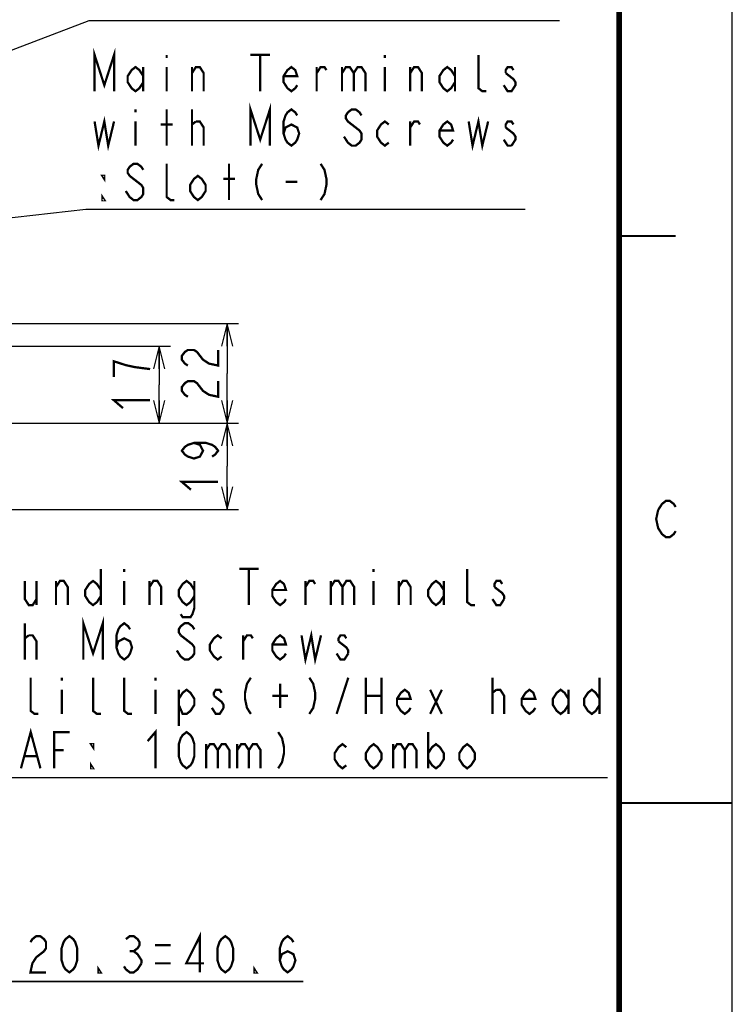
# Model space of a CAD drawing. Extents: x 0 to 420, y 0 to 297.
# Tile 66 of 67: x 357 to 420, y 131 to 218. Entities that reach past the tile are written whole.
import ezdxf

# ---------------------------------------------------------------- set-up
doc = ezdxf.new("R2010")
doc.units = 0
doc.header["$LTSCALE"] = 23.1
doc.layers.get('0').update_dxf_attribs({"linetype": 'CONTINUOUS'})
doc.layers.add('ALL_DIM', color=7, linetype='CONTINUOUS')
doc.layers.add('ALL_NOTE', color=7, linetype='CONTINUOUS')
doc.dimstyles.get("Standard").update_dxf_attribs({"dimtxt": 2.5, "dimasz": 2.5, "dimexe": 1.25, "dimexo": 0.625, "dimtad": 1, "dimcen": 2.5, "dimazin": 3, "dimtfac": 1, "dimtmove": 0, "dimatfit": 3})

# ---------------------------------------------------------------- blocks, each defined once
blk = doc.blocks.new('_OPEN')
at = {"color": 0, "linetype": 'BYBLOCK'}
for p, q in [((0, 0), (-1, 0.25)), ((-1, -0.25), (0, 0)), ((-1, 0), (0, 0))]:
    blk.add_line(p, q, dxfattribs=at)
blk = doc.blocks.new('*D20')
at = {"layer": 'ALL_DIM', "color": 2, "linetype": 'CONTINUOUS'}
for p, q in [((351.395, 181.993), (376.409, 181.993)), ((375.409, 181.993), (375.409, 178.193)), ((375.409, 174.393), (375.409, 178.193)), ((351.852, 174.393), (376.409, 174.393))]:
    blk.add_line(p, q, dxfattribs=at)
at = {"layer": 'ALL_DIM', "color": 2, "linetype": 'CONTINUOUS', "xscale": 2, "yscale": 2, "zscale": 2}
for p, rotation in [((375.409, 181.993), 90), ((375.409, 174.393), 270)]:
    blk.add_blockref('_OPEN', p, dxfattribs=dict(at, rotation=rotation))
blk = doc.blocks.new('*D21')
at = {"layer": 'ALL_DIM', "color": 2, "linetype": 'CONTINUOUS'}
for p, q in [((315.452, 188.793), (370.409, 188.793)), ((369.409, 188.793), (369.409, 185.393)), ((369.409, 181.993), (369.409, 185.393)), ((351.395, 181.993), (370.409, 181.993))]:
    blk.add_line(p, q, dxfattribs=at)
at = {"layer": 'ALL_DIM', "color": 2, "linetype": 'CONTINUOUS', "xscale": 2, "yscale": 2, "zscale": 2}
for p, rotation in [((369.409, 188.793), 90), ((369.409, 181.993), 270)]:
    blk.add_blockref('_OPEN', p, dxfattribs=dict(at, rotation=rotation))
blk = doc.blocks.new('*D22')
at = {"layer": 'ALL_DIM', "color": 2, "linetype": 'CONTINUOUS'}
for p, q in [((296.692, 190.793), (376.409, 190.793)), ((375.409, 190.793), (375.409, 186.393)), ((375.409, 181.993), (375.409, 186.393)), ((351.395, 181.993), (376.409, 181.993))]:
    blk.add_line(p, q, dxfattribs=at)
at = {"layer": 'ALL_DIM', "color": 2, "linetype": 'CONTINUOUS', "xscale": 2, "yscale": 2, "zscale": 2}
for p, rotation in [((375.409, 190.793), 90), ((375.409, 181.993), 270)]:
    blk.add_blockref('_OPEN', p, dxfattribs=dict(at, rotation=rotation))
blk = doc.blocks.new('*D32')
at = {"layer": 'ALL_DIM', "color": 2, "linetype": 'CONTINUOUS'}
for p, q in [((330.372, 187.793), (330.372, 131.748)), ((346.612, 187.793), (346.612, 131.748)), ((330.372, 132.748), (325.372, 132.748)), ((325.372, 132.748), (338.492, 132.748)), ((382.12, 132.748), (338.492, 132.748)), ((346.612, 132.748), (382.12, 132.748))]:
    blk.add_line(p, q, dxfattribs=at)
at = {"layer": 'ALL_DIM', "color": 2, "linetype": 'CONTINUOUS', "xscale": 2, "yscale": 2, "zscale": 2}
blk.add_blockref('_OPEN', (330.372, 132.748), dxfattribs=at)
at = {"layer": 'ALL_DIM', "color": 2, "linetype": 'CONTINUOUS', "xscale": 2, "yscale": 2, "zscale": 2, "rotation": 180}
blk.add_blockref('_OPEN', (346.612, 132.748), dxfattribs=at)

msp = doc.modelspace()

# ---------------------------------------------------------------- linework, layer by layer
at = {"color": 7, "linetype": 'CONTINUOUS'}
msp.add_line((420, 0), (420, 297), dxfattribs=at)
for points, const_width in [([(410, 10), (410, 287)], 0.5), ([(415, 198.5), (410, 198.5)], 0.18), ([(420, 148.5), (410, 148.5)], 0.18)]:
    msp.add_lwpolyline(points, dxfattribs=dict(at, const_width=const_width))
at = {"color": 2, "linetype": 'CONTINUOUS', "const_width": 0.2}
for points in [[(413.453, 174.342), (413.797, 174.876), (414.141, 175.142), (414.485, 175.142), (414.829, 174.876), (415.001, 174.609)], [(415.001, 172.476), (414.829, 172.209), (414.485, 171.942), (414.141, 171.942), (413.797, 172.209), (413.625, 172.476), (413.453, 172.742), (413.281, 173.542), (413.453, 174.342)]]:
    msp.add_lwpolyline(points, dxfattribs=at)
at = {"layer": 'ALL_DIM', "color": 2, "linetype": 'CONTINUOUS', "const_width": 0.2}
for points in [[(371.942, 187.081), (371.676, 187.253), (371.409, 187.597), (371.409, 187.941), (371.676, 188.285), (371.942, 188.457), (372.476, 188.457), (372.742, 188.285), (373.009, 187.941), (373.276, 187.597), (373.809, 187.253), (374.609, 187.081), (374.609, 188.457)], [(368.609, 186.769), (367.276, 186.941), (366.476, 187.113), (365.942, 187.285), (365.409, 187.457), (365.409, 186.081)], [(371.942, 184.329), (371.676, 184.501), (371.409, 184.845), (371.409, 185.189), (371.676, 185.533), (371.942, 185.705), (372.476, 185.705), (372.742, 185.533), (373.009, 185.189), (373.276, 184.845), (373.809, 184.501), (374.609, 184.329), (374.609, 185.705)], [(366.209, 183.329), (365.409, 184.017), (368.609, 184.017)], [(372.476, 180.257), (373.009, 180.085), (373.276, 179.569), (373.009, 179.053), (372.476, 178.881), (371.942, 179.053), (371.676, 179.225), (371.409, 179.569), (371.676, 179.913), (371.942, 180.085), (372.476, 180.257), (373.542, 180.257), (374.076, 180.085), (374.342, 179.913), (374.609, 179.569), (374.342, 179.225), (374.076, 179.053)], [(372.209, 176.129), (371.409, 176.817), (374.609, 176.817)], [(358.04, 136.215), (358.212, 136.482), (358.556, 136.748), (358.9, 136.748), (359.244, 136.482), (359.416, 136.215), (359.416, 135.682), (359.244, 135.415)], [(361.48, 133.548), (361.136, 133.815), (360.964, 134.082), (360.792, 134.615), (360.792, 135.682), (360.964, 136.215), (361.136, 136.482), (361.48, 136.748), (361.824, 136.482), (361.996, 136.215), (362.168, 135.682), (362.168, 134.615), (361.996, 134.082), (361.824, 133.815), (361.48, 133.548)], [(366.468, 136.482), (366.812, 136.748), (367.156, 136.748), (367.5, 136.482), (367.672, 136.215), (367.672, 135.948), (367.5, 135.682), (367.156, 135.415), (367.5, 135.148), (367.672, 134.882), (367.844, 134.615), (367.844, 134.348)], [(373.004, 133.548), (373.004, 136.748), (371.8, 134.348), (373.348, 134.348)], [(375.24, 133.548), (374.896, 133.815), (374.724, 134.082), (374.552, 134.615), (374.552, 135.682), (374.724, 136.215), (374.896, 136.482), (375.24, 136.748), (375.584, 136.482), (375.756, 136.215), (375.928, 135.682), (375.928, 134.615), (375.756, 134.082), (375.584, 133.815), (375.24, 133.548)], [(380.056, 134.615), (380.228, 135.148), (380.744, 135.415), (381.26, 135.148), (381.432, 134.615), (381.26, 134.082), (381.088, 133.815), (380.744, 133.548), (380.4, 133.815), (380.228, 134.082), (380.056, 134.615), (380.056, 135.682), (380.228, 136.215), (380.4, 136.482), (380.744, 136.748), (381.088, 136.482), (381.26, 136.215)], [(359.244, 135.415), (358.556, 134.882), (358.212, 134.348), (358.04, 133.548), (359.416, 133.548)], [(366.812, 135.415), (367.156, 135.415)], [(369.048, 135.948), (370.424, 135.948)], [(364.232, 133.548), (364.06, 133.548), (364.06, 133.815), (364.232, 133.548)], [(367.844, 134.348), (367.5, 133.815), (367.156, 133.548), (366.812, 133.548), (366.468, 133.815), (366.296, 134.082)], [(369.048, 134.348), (370.424, 134.348)], [(377.992, 133.548), (377.82, 133.548), (377.82, 133.815), (377.992, 133.548)]]:
    msp.add_lwpolyline(points, dxfattribs=at)
at = {"layer": 'ALL_NOTE', "color": 2, "linetype": 'CONTINUOUS'}
for p, q in [((297.519, 192.699), (363.225, 217.508)), ((363.225, 217.508), (363.475, 217.508)), ((363.475, 217.508), (404.755, 217.508)), ((330.296, 197.218), (362.937, 200.882)), ((362.937, 200.882), (363.187, 200.882)), ((363.187, 200.882), (401.715, 200.882)), ((348.432, 150.748), (408.976, 150.748))]:
    msp.add_line(p, q, dxfattribs=at)
at = {"layer": 'ALL_NOTE', "color": 2, "linetype": 'CONTINUOUS', "const_width": 0.2}
for points in [[(363.703, 211.282), (363.703, 214.482), (364.563, 211.815), (365.423, 214.482), (365.423, 211.282)], [(370.067, 214.482), (370.067, 214.215)], [(377.463, 214.482), (379.183, 214.482)], [(378.323, 214.482), (378.323, 211.282)], [(389.331, 214.482), (389.331, 214.215)], [(398.275, 211.282), (397.931, 211.282), (397.587, 211.548), (397.587, 214.482)], [(368.003, 212.082), (367.659, 211.548), (367.315, 211.282), (366.971, 211.548), (366.627, 212.082), (366.627, 212.615), (366.971, 213.148), (367.315, 213.415), (367.659, 213.148), (368.003, 212.615)], [(368.003, 213.415), (368.003, 211.282)], [(370.067, 213.415), (370.067, 211.282)], [(372.303, 212.882), (372.647, 213.415), (372.991, 213.415), (373.335, 212.882), (373.335, 211.282)], [(372.303, 211.282), (372.303, 213.415)], [(381.591, 211.815), (381.419, 211.548), (381.075, 211.282), (380.731, 211.548), (380.387, 212.082), (380.387, 212.615), (380.731, 213.148), (381.075, 213.415), (381.419, 213.148), (381.591, 212.615), (380.387, 212.615)], [(383.311, 212.882), (383.655, 213.415), (383.999, 213.415), (384.171, 213.148)], [(383.311, 211.282), (383.311, 213.415)], [(385.547, 212.882), (385.891, 213.415), (386.235, 213.415), (386.579, 212.882), (386.579, 211.282)], [(385.547, 213.415), (385.547, 211.282)], [(386.579, 212.882), (386.923, 213.415), (387.267, 213.415), (387.611, 212.882), (387.611, 211.282)], [(389.331, 213.415), (389.331, 211.282)], [(391.567, 211.282), (391.567, 213.415)], [(391.567, 212.882), (391.911, 213.415), (392.255, 213.415), (392.599, 212.882), (392.599, 211.282)], [(395.523, 212.082), (395.179, 211.548), (394.835, 211.282), (394.491, 211.548), (394.147, 212.082), (394.147, 212.615), (394.491, 213.148), (394.835, 213.415), (395.179, 213.148), (395.523, 212.615)], [(395.523, 213.415), (395.523, 211.282)], [(399.995, 212.882), (400.683, 212.348), (400.855, 212.082), (400.855, 211.815), (400.683, 211.548), (400.511, 211.282), (400.167, 211.282), (399.995, 211.548), (399.823, 211.815)], [(400.683, 213.148), (400.511, 213.415), (400.167, 213.415), (399.995, 213.148), (399.995, 212.882)], [(377.463, 206.482), (377.463, 209.682), (378.323, 207.015), (379.183, 209.682), (379.183, 206.482)], [(367.315, 209.682), (367.315, 209.415)], [(370.067, 206.482), (370.067, 209.682)], [(372.303, 206.482), (372.303, 209.682)], [(380.387, 207.548), (380.559, 208.082), (381.075, 208.348), (381.591, 208.082), (381.763, 207.548), (381.591, 207.015), (381.419, 206.748), (381.075, 206.482), (380.731, 206.748), (380.559, 207.015), (380.387, 207.548), (380.387, 208.615), (380.559, 209.148), (380.731, 209.415), (381.075, 209.682), (381.419, 209.415), (381.591, 209.148)], [(387.267, 209.148), (387.095, 209.415), (386.751, 209.682), (386.407, 209.682), (386.063, 209.415), (385.891, 209.148), (385.891, 208.882), (386.063, 208.615), (386.407, 208.348), (386.751, 208.082), (387.095, 207.815), (387.267, 207.548), (387.267, 207.015), (387.095, 206.748), (386.751, 206.482), (386.407, 206.482), (386.063, 206.748), (385.891, 207.015), (385.719, 207.282)], [(363.703, 208.615), (364.047, 206.482), (364.563, 208.615), (364.907, 206.482), (365.423, 208.615)], [(367.315, 208.615), (367.315, 206.482)], [(372.303, 208.348), (372.647, 208.615)], [(372.647, 208.615), (372.991, 208.615), (373.335, 208.082), (373.335, 206.482)], [(389.675, 206.748), (389.331, 206.482), (388.987, 206.748), (388.643, 207.282), (388.643, 207.815), (388.987, 208.348), (389.331, 208.615), (389.675, 208.348)], [(391.567, 206.482), (391.567, 208.615)], [(391.567, 208.082), (391.911, 208.615), (392.255, 208.615), (392.427, 208.348)], [(395.351, 207.015), (395.179, 206.748), (394.835, 206.482), (394.491, 206.748), (394.147, 207.282), (394.147, 207.815), (394.491, 208.348), (394.835, 208.615), (395.179, 208.348), (395.351, 207.815), (394.147, 207.815)], [(396.727, 208.615), (397.071, 206.482), (397.587, 208.615), (397.931, 206.482), (398.447, 208.615)], [(400.683, 208.348), (400.511, 208.615), (400.167, 208.615), (399.995, 208.348), (399.995, 208.082)], [(369.551, 208.348), (370.583, 208.348)], [(399.995, 208.082), (400.683, 207.548), (400.855, 207.282), (400.855, 207.015), (400.511, 206.482)], [(400.511, 206.482), (400.167, 206.482), (399.995, 206.748), (399.823, 207.015)], [(368.003, 204.348), (367.831, 204.615), (367.487, 204.882), (367.143, 204.882), (366.799, 204.615), (366.627, 204.348), (366.627, 204.082), (366.799, 203.815)], [(370.755, 201.682), (370.411, 201.682), (370.067, 201.948), (370.067, 204.882)], [(375.571, 201.682), (375.571, 204.882)], [(378.495, 204.882), (378.151, 204.348), (377.979, 203.548), (377.979, 203.015), (378.151, 202.215), (378.495, 201.682)], [(383.655, 204.882), (383.999, 204.348), (384.171, 203.548), (384.171, 203.015), (383.999, 202.215), (383.655, 201.682)], [(364.563, 203.815), (364.563, 203.548), (364.391, 203.815), (364.563, 203.815)], [(366.799, 203.815), (367.831, 203.015), (368.003, 202.748), (368.003, 202.215), (367.831, 201.948), (367.487, 201.682), (367.143, 201.682), (366.799, 201.948), (366.627, 202.215), (366.455, 202.482)], [(373.507, 202.482), (373.163, 201.948), (372.819, 201.682), (372.475, 201.948), (372.131, 202.482), (372.131, 203.015), (372.475, 203.548), (372.819, 203.815), (373.163, 203.548), (373.507, 203.015), (373.507, 202.482)], [(375.055, 203.548), (376.087, 203.548)], [(380.559, 203.282), (381.591, 203.282)], [(364.563, 201.682), (364.391, 201.682), (364.391, 201.948), (364.563, 201.682)], [(364.256, 169.148), (364.256, 165.948)], [(366.32, 169.148), (366.32, 168.882)], [(376.468, 169.148), (378.188, 169.148)], [(377.328, 169.148), (377.328, 165.948)], [(388.336, 169.148), (388.336, 168.882)], [(397.28, 165.948), (396.936, 165.948), (396.592, 166.215), (396.592, 169.148)], [(357.548, 168.082), (357.548, 166.482), (357.892, 165.948), (358.236, 165.948), (358.58, 166.482)], [(358.58, 168.082), (358.58, 165.948)], [(360.3, 165.948), (360.3, 168.082)], [(360.3, 167.548), (360.644, 168.082), (360.988, 168.082), (361.332, 167.548), (361.332, 165.948)], [(364.256, 166.748), (363.912, 166.215), (363.568, 165.948), (363.224, 166.215), (362.88, 166.748), (362.88, 167.282), (363.224, 167.815), (363.568, 168.082), (363.912, 167.815), (364.256, 167.282)], [(366.32, 168.082), (366.32, 165.948)], [(368.556, 165.948), (368.556, 168.082)], [(368.556, 167.548), (368.9, 168.082), (369.244, 168.082), (369.588, 167.548), (369.588, 165.948)], [(372.512, 166.748), (372.168, 166.215), (371.824, 165.948), (371.48, 166.215), (371.136, 166.748), (371.136, 167.282), (371.48, 167.815), (371.824, 168.082), (372.168, 167.815), (372.512, 167.282)], [(372.512, 168.082), (372.512, 165.682), (372.34, 165.148), (372.168, 164.882), (371.48, 164.882), (371.308, 165.148)], [(380.596, 166.482), (380.424, 166.215), (380.08, 165.948), (379.736, 166.215), (379.392, 166.748), (379.392, 167.282), (379.736, 167.815), (380.08, 168.082), (380.424, 167.815), (380.596, 167.282), (379.392, 167.282)], [(382.316, 165.948), (382.316, 168.082)], [(382.316, 167.548), (382.66, 168.082), (383.004, 168.082), (383.176, 167.815)], [(384.552, 168.082), (384.552, 165.948)], [(384.552, 167.548), (384.896, 168.082), (385.24, 168.082), (385.584, 167.548), (385.584, 165.948)], [(385.584, 167.548), (385.928, 168.082), (386.272, 168.082), (386.616, 167.548), (386.616, 165.948)], [(388.336, 168.082), (388.336, 165.948)], [(390.572, 165.948), (390.572, 168.082)], [(390.572, 167.548), (390.916, 168.082), (391.26, 168.082), (391.604, 167.548), (391.604, 165.948)], [(394.528, 166.748), (394.184, 166.215), (393.84, 165.948), (393.496, 166.215), (393.152, 166.748), (393.152, 167.282), (393.496, 167.815), (393.84, 168.082), (394.184, 167.815), (394.528, 167.282)], [(394.528, 168.082), (394.528, 165.948)], [(399.688, 167.815), (399.516, 168.082), (399.172, 168.082), (399, 167.815), (399, 167.548)], [(399, 167.548), (399.688, 167.015), (399.86, 166.748), (399.86, 166.482)], [(399.86, 166.482), (399.516, 165.948), (399.172, 165.948), (399, 166.215), (398.828, 166.482)], [(357.548, 161.148), (357.548, 164.348)], [(362.708, 161.148), (362.708, 164.348), (363.568, 161.682), (364.428, 164.348), (364.428, 161.148)], [(365.632, 162.215), (365.804, 162.748), (366.32, 163.015), (366.836, 162.748), (367.008, 162.215), (366.836, 161.682), (366.664, 161.415), (366.32, 161.148), (365.976, 161.415), (365.804, 161.682), (365.632, 162.215), (365.632, 163.282), (365.804, 163.815), (365.976, 164.082), (366.32, 164.348), (366.664, 164.082), (366.836, 163.815)], [(372.512, 163.815), (372.34, 164.082), (371.996, 164.348), (371.652, 164.348), (371.308, 164.082), (371.136, 163.815), (371.136, 163.548), (371.308, 163.282)], [(357.548, 163.015), (357.892, 163.282)], [(357.892, 163.282), (358.236, 163.282), (358.58, 162.748), (358.58, 161.148)], [(371.308, 163.282), (372.34, 162.482)], [(374.92, 161.415), (374.576, 161.148), (374.232, 161.415), (373.888, 161.948), (373.888, 162.482), (374.232, 163.015), (374.576, 163.282), (374.92, 163.015)], [(376.812, 161.148), (376.812, 163.282)], [(376.812, 162.748), (377.156, 163.282), (377.5, 163.282), (377.672, 163.015)], [(380.596, 161.682), (380.424, 161.415), (380.08, 161.148), (379.736, 161.415), (379.392, 161.948), (379.392, 162.482), (379.736, 163.015), (380.08, 163.282), (380.424, 163.015), (380.596, 162.482), (379.392, 162.482)], [(381.972, 163.282), (382.316, 161.148), (382.832, 163.282), (383.176, 161.148), (383.692, 163.282)], [(385.928, 163.015), (385.756, 163.282), (385.412, 163.282), (385.24, 163.015), (385.24, 162.748)], [(372.34, 162.482), (372.512, 162.215), (372.512, 161.682), (372.34, 161.415), (371.996, 161.148), (371.652, 161.148), (371.308, 161.415)], [(385.24, 162.748), (385.928, 162.215), (386.1, 161.948), (386.1, 161.682)], [(371.308, 161.415), (370.964, 161.948)], [(386.1, 161.682), (385.756, 161.148), (385.412, 161.148), (385.24, 161.415), (385.068, 161.682)], [(358.752, 156.348), (358.408, 156.348), (358.064, 156.615), (358.064, 159.548)], [(360.816, 159.548), (360.816, 159.282)], [(364.256, 156.348), (363.912, 156.348), (363.568, 156.615), (363.568, 159.548)], [(367.008, 156.348), (366.664, 156.348), (366.32, 156.615), (366.32, 159.548)], [(369.072, 159.548), (369.072, 159.282)], [(377.5, 159.548), (377.156, 159.015), (376.984, 158.215), (376.984, 157.682), (377.156, 156.882), (377.5, 156.348)], [(380.08, 159.015), (380.08, 156.882)], [(382.66, 159.548), (383.004, 159.015), (383.176, 158.215), (383.176, 157.682), (383.004, 156.882), (382.66, 156.348)], [(385.068, 156.348), (386.1, 159.548)], [(387.648, 159.548), (387.648, 156.348)], [(389.024, 159.548), (389.024, 156.348)], [(398.828, 156.348), (398.828, 159.548)], [(408.288, 159.548), (408.288, 156.348)], [(360.816, 158.482), (360.816, 156.348)], [(369.072, 158.482), (369.072, 156.348)], [(371.136, 157.682), (371.48, 158.215), (371.824, 158.482), (372.168, 158.215), (372.512, 157.682), (372.512, 157.148), (372.168, 156.615), (371.824, 156.348), (371.48, 156.348), (371.136, 157.148)], [(371.136, 158.482), (371.136, 155.282)], [(374.92, 158.215), (374.748, 158.482), (374.404, 158.482), (374.232, 158.215), (374.232, 157.948)], [(391.604, 156.882), (391.432, 156.615), (391.088, 156.348), (390.744, 156.615), (390.4, 157.148), (390.4, 157.682), (390.744, 158.215), (391.088, 158.482), (391.432, 158.215), (391.604, 157.682), (390.4, 157.682)], [(393.324, 158.482), (394.356, 156.348)], [(393.324, 156.348), (394.356, 158.482)], [(398.828, 158.215), (399.172, 158.482)], [(399.172, 158.482), (399.516, 158.482), (399.86, 157.948), (399.86, 156.348)], [(402.612, 156.882), (402.44, 156.615), (402.096, 156.348), (401.752, 156.615), (401.408, 157.148), (401.408, 157.682), (401.752, 158.215), (402.096, 158.482), (402.44, 158.215), (402.612, 157.682), (401.408, 157.682)], [(405.536, 157.148), (405.192, 156.615), (404.848, 156.348), (404.504, 156.615), (404.16, 157.148), (404.16, 157.682), (404.504, 158.215), (404.848, 158.482), (405.192, 158.215), (405.536, 157.682)], [(405.536, 158.482), (405.536, 156.348)], [(408.288, 157.148), (407.944, 156.615), (407.6, 156.348), (407.256, 156.615), (406.912, 157.148), (406.912, 157.682), (407.256, 158.215), (407.6, 158.482), (407.944, 158.215), (408.288, 157.682)], [(374.232, 157.948), (374.92, 157.415), (375.092, 157.148), (375.092, 156.882)], [(379.392, 157.948), (380.768, 157.948)], [(387.648, 157.948), (389.024, 157.948)], [(375.092, 156.882), (374.748, 156.348), (374.404, 156.348), (374.232, 156.615), (374.06, 156.882)], [(357.204, 151.548), (358.064, 154.748), (358.924, 151.548)], [(360.128, 151.548), (360.128, 154.748), (361.504, 154.748)], [(368.384, 153.948), (369.072, 154.748), (369.072, 151.548)], [(371.824, 151.548), (371.48, 151.815), (371.308, 152.082), (371.136, 152.615), (371.136, 153.682), (371.308, 154.215), (371.48, 154.482), (371.824, 154.748), (372.168, 154.482), (372.34, 154.215), (372.512, 153.682), (372.512, 152.615), (372.34, 152.082), (372.168, 151.815), (371.824, 151.548)], [(379.908, 154.748), (380.252, 154.215), (380.424, 153.415), (380.424, 152.882), (380.252, 152.082), (379.908, 151.548)], [(393.152, 154.748), (393.152, 151.548)], [(363.568, 153.682), (363.568, 153.415), (363.396, 153.682), (363.568, 153.682)], [(373.544, 153.682), (373.544, 151.548)], [(373.544, 153.148), (373.888, 153.682), (374.232, 153.682), (374.576, 153.148), (374.576, 151.548)], [(374.576, 153.148), (374.92, 153.682), (375.264, 153.682), (375.608, 153.148), (375.608, 151.548)], [(376.296, 153.682), (376.296, 151.548)], [(376.296, 153.148), (376.64, 153.682), (376.984, 153.682), (377.328, 153.148), (377.328, 151.548)], [(377.328, 153.148), (377.672, 153.682), (378.016, 153.682), (378.36, 153.148), (378.36, 151.548)], [(385.928, 151.815), (385.584, 151.548), (385.24, 151.815), (384.896, 152.348), (384.896, 152.882), (385.24, 153.415), (385.584, 153.682), (385.928, 153.415)], [(389.024, 152.348), (388.68, 151.815), (388.336, 151.548), (387.992, 151.815), (387.648, 152.348), (387.648, 152.882), (387.992, 153.415), (388.336, 153.682), (388.68, 153.415), (389.024, 152.882), (389.024, 152.348)], [(390.056, 153.682), (390.056, 151.548)], [(390.056, 153.148), (390.4, 153.682), (390.744, 153.682), (391.088, 153.148), (391.088, 151.548)], [(391.088, 153.148), (391.432, 153.682), (391.776, 153.682), (392.12, 153.148), (392.12, 151.548)], [(393.152, 152.882), (393.496, 153.415), (393.84, 153.682), (394.184, 153.415), (394.528, 152.882), (394.528, 152.348), (394.184, 151.815), (393.84, 151.548), (393.496, 151.815), (393.152, 152.348)], [(397.28, 152.348), (396.936, 151.815), (396.592, 151.548), (396.248, 151.815), (395.904, 152.348), (395.904, 152.882), (396.248, 153.415), (396.592, 153.682), (396.936, 153.415), (397.28, 152.882), (397.28, 152.348)], [(360.128, 153.148), (360.988, 153.148)], [(357.548, 152.615), (358.58, 152.615)], [(363.568, 151.548), (363.396, 151.548), (363.396, 151.815), (363.568, 151.548)]]:
    msp.add_lwpolyline(points, dxfattribs=at)

# ---------------------------------------------------------------- dimensions: what is measured, and where the dimension line sits
at = {"layer": 'ALL_DIM', "color": 2, "linetype": 'CONTINUOUS'}
for base, p1, p2, picture, middle in [((375.409, 190.793), (350.395, 181.993), (295.692, 190.793), '*D22', (375.409, 183.641)), ((369.409, 188.793), (350.395, 181.993), (314.452, 188.793), '*D21', (369.409, 182.641)), ((375.409, 181.993), (350.852, 174.393), (350.395, 181.993), '*D20', (375.409, 175.441))]:
    dim = msp.add_linear_dim(base=base, p1=p1, p2=p2, angle=90, dimstyle='Standard', dxfattribs=at)
    dim.commit()
    dim.dimension.update_dxf_attribs({"geometry": picture, "text_midpoint": middle, "dimtype": 128})
dim = msp.add_linear_dim(base=(346.612, 132.748), p1=(330.372, 188.793), p2=(346.612, 188.793), dimstyle='Standard', dxfattribs=at)
dim.commit()
dim.dimension.update_dxf_attribs({"geometry": '*D32', "text_midpoint": (349.096, 132.748), "dimtype": 128})

doc.saveas('drawing.dxf')
